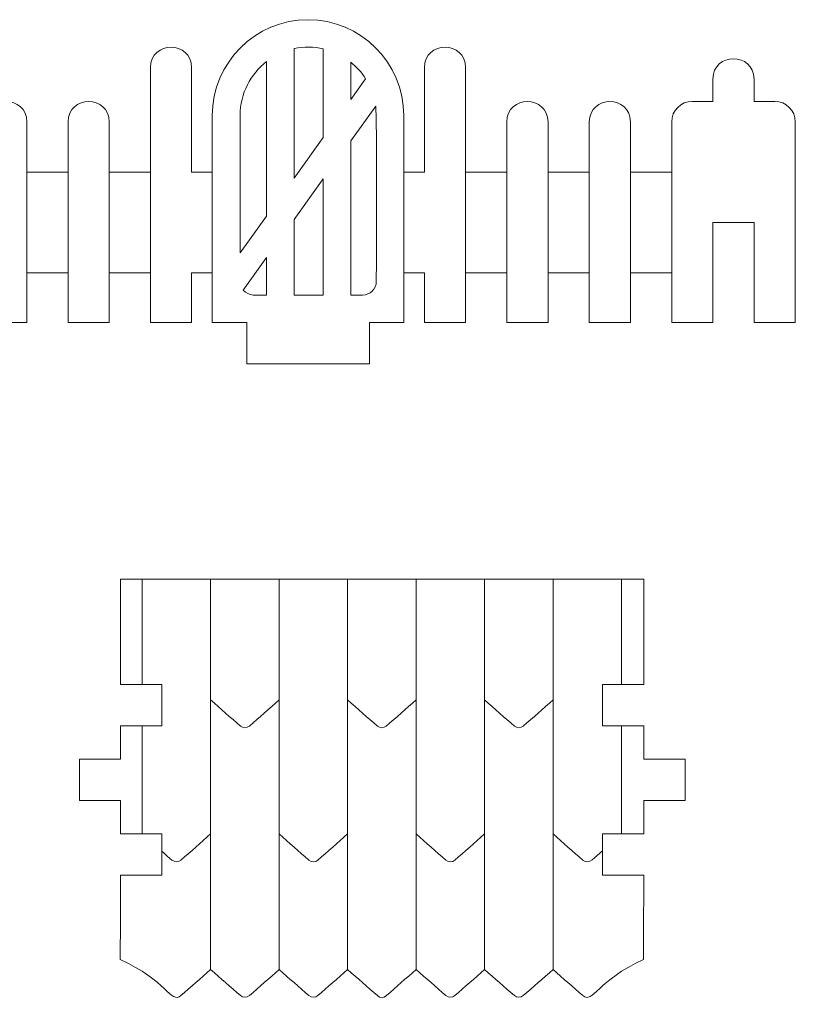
# Model space of a CAD drawing. Header units: millimetres. Extents: x -470 to 529, y -880 to 815.
# Tile 95 of 116: x 358 to 414, y 351 to 422. Entities that reach past the tile are written whole.
import ezdxf

# ---------------------------------------------------------------- set-up
doc = ezdxf.new("R2010")
doc.units = ezdxf.units.MM
doc.header["$MEASUREMENT"] = 0
doc.layers.add('Layer 1', color=7, linetype='Continuous')

msp = doc.modelspace()

# ---------------------------------------------------------------- linework, layer by layer
at = {"layer": 'Layer 1', "lineweight": 9}
for points, knots in [([(352.1895, 403.9466), (352.1895, 403.9466), (352.1895, 400.3225), (352.1895, 400.3225), (352.1895, 400.3225), (352.1895, 400.3225), (349.1895, 400.3225), (349.1895, 400.3225), (349.1895, 400.3225), (349.1895, 400.3225), (349.1895, 403.9466), (349.1895, 403.9466), (349.1895, 403.9466), (349.1895, 403.9466), (346.1895, 403.9466), (346.1895, 403.9466), (346.1895, 403.9466), (346.1895, 403.9466), (346.1895, 400.3225), (346.1895, 400.3225), (346.1895, 400.3225), (346.1895, 400.3225), (343.1895, 400.3225), (343.1895, 400.3225), (343.1895, 400.3225), (343.1895, 400.3225), (343.1966, 403.9633), (343.1966, 403.9633), (343.1966, 403.9633), (342.1931, 403.9436), (341.1931, 403.9466), (340.1895, 403.9466), (340.1895, 403.9466), (340.1895, 403.9466), (340.1895, 400.3225), (340.1895, 400.3225), (340.1895, 400.3225), (340.1895, 400.3225), (337.1895, 400.3225), (337.1895, 400.3225), (337.1895, 400.3225), (337.1895, 400.3225), (337.1895, 403.9466), (337.1895, 403.9466), (337.1895, 403.9466), (337.1895, 403.9466), (334.1895, 403.9466), (334.1895, 403.9466), (334.1895, 403.9466), (334.1895, 403.9466), (334.1895, 400.3225), (334.1895, 400.3225), (334.1895, 400.3225), (334.1895, 400.3225), (331.1895, 400.3225), (331.1895, 400.3225), (331.1895, 400.3225), (331.1895, 400.3225), (331.1895, 403.9466), (331.1895, 403.9466), (331.1895, 403.9466), (331.1895, 403.9466), (328.1895, 403.9466), (328.1895, 403.9466), (328.1895, 403.9466), (328.1895, 403.9466), (328.1895, 400.3225), (328.1895, 400.3225), (328.1895, 400.3225), (328.1895, 400.3225), (325.1895, 400.3225), (325.1895, 400.3225), (325.1895, 400.3225), (325.1895, 400.3225), (325.1895, 403.9466), (325.1895, 403.9466), (325.1895, 403.9466), (325.1895, 403.9466), (322.1895, 403.9466), (322.1895, 403.9466), (322.1895, 403.9466), (322.1895, 403.9466), (322.1895, 400.3225), (322.1895, 400.3225), (322.1895, 400.3225), (322.1895, 400.3225), (319.1895, 400.3225), (319.1895, 400.3225), (319.1895, 400.3225), (319.1895, 400.3225), (319.1895, 403.9466), (319.1895, 403.9466), (319.1895, 403.9466), (319.1895, 403.9466), (316.1895, 403.9466), (316.1895, 403.9466), (316.1895, 403.9466), (316.1895, 403.9466), (316.1895, 400.3225), (316.1895, 400.3225), (316.1895, 400.3225), (316.1895, 400.3225), (313.1895, 400.3225), (313.1895, 400.3225), (313.1895, 400.3225), (313.1895, 400.3225), (313.1895, 414.9295), (313.1895, 414.9295), (313.1895, 414.9295), (313.1895, 416.9024), (316.1895, 416.9027), (316.1895, 414.9295), (316.1895, 414.9295), (316.1895, 414.9295), (316.1895, 411.2616), (316.1895, 411.2616), (316.1895, 411.2616), (316.1895, 411.2616), (319.1895, 411.2616), (319.1895, 411.2616), (319.1895, 411.2616), (319.1895, 411.2616), (319.1895, 414.9295), (319.1895, 414.9295), (319.1895, 414.9295), (319.1895, 416.9027), (322.1895, 416.9026), (322.1895, 414.9295), (322.1895, 414.9295), (322.1895, 414.9295), (322.1895, 411.2616), (322.1895, 411.2616), (322.1895, 411.2616), (322.1895, 411.2616), (325.1895, 411.2616), (325.1895, 411.2616), (325.1895, 411.2616), (325.1895, 411.2616), (325.1895, 414.9295), (325.1895, 414.9295), (325.1895, 414.9295), (325.1895, 416.9027), (328.1895, 416.9026), (328.1895, 414.9295), (328.1895, 414.9295), (328.1895, 414.9295), (328.1895, 411.2616), (328.1895, 411.2616), (328.1895, 411.2616), (328.1895, 411.2616), (331.1895, 411.2616), (331.1895, 411.2616), (331.1895, 411.2616), (331.1895, 411.2616), (331.1895, 414.9295), (331.1895, 414.9295), (331.1895, 414.9295), (331.1895, 416.9027), (334.1895, 416.9026), (334.1895, 414.9295), (334.1895, 414.9295), (334.1895, 414.9295), (334.1895, 411.2616), (334.1895, 411.2616), (334.1895, 411.2616), (334.1895, 411.2616), (337.1895, 411.2616), (337.1895, 411.2616), (337.1895, 411.2616), (337.1895, 411.2616), (337.1895, 414.9295), (337.1895, 414.9295), (337.1895, 414.9295), (337.1895, 416.9027), (340.1895, 416.9026), (340.1895, 414.9295), (340.1895, 414.9295), (340.1895, 414.9295), (340.1895, 411.2616), (340.1895, 411.2616), (340.1895, 411.2616), (341.2824, 411.2616), (342.2698, 411.2616), (343.1895, 411.2616), (343.1895, 411.2616), (343.1895, 411.2616), (343.1895, 414.9295), (343.1895, 414.9295), (343.1895, 414.9295), (343.1895, 416.9027), (346.1895, 416.9026), (346.1895, 414.9295), (346.1895, 414.9295), (346.1895, 414.9295), (346.1895, 411.2616), (346.1895, 411.2616), (346.1895, 411.2616), (346.1895, 411.2616), (349.1895, 411.2616), (349.1895, 411.2616), (349.1895, 411.2616), (349.1895, 411.2616), (349.1895, 414.9295), (349.1895, 414.9295), (349.1895, 414.9295), (349.1895, 416.9027), (352.1895, 416.9026), (352.1895, 414.9295), (352.1895, 414.9295), (352.1895, 414.9295), (352.1895, 411.2616), (352.1895, 411.2616), (352.1895, 411.2616), (353.1092, 411.2616), (354.0966, 411.2616), (355.1895, 411.2616), (355.1895, 411.2616), (355.1895, 411.2616), (355.1895, 414.9295), (355.1895, 414.9295), (355.1895, 414.9295), (355.1895, 416.9027), (358.1895, 416.9026), (358.1895, 414.9295), (358.1895, 414.9295), (358.1895, 414.9295), (358.1895, 411.2616), (358.1895, 411.2616), (358.1895, 411.2616), (358.1895, 411.2616), (361.1895, 411.2616), (361.1895, 411.2616), (361.1895, 411.2616), (361.1895, 411.2616), (361.1895, 414.9295), (361.1895, 414.9295), (361.1895, 414.9295), (361.1895, 416.9027), (364.1895, 416.9026), (364.1895, 414.9295), (364.1895, 414.9295), (364.1895, 414.9295), (364.1895, 411.2616), (364.1895, 411.2616), (364.1895, 411.2616), (364.1895, 411.2616), (367.1895, 411.2616), (367.1895, 411.2616), (367.1895, 411.2616), (367.1895, 411.2616), (367.1895, 418.8865), (367.1895, 418.8865), (367.1895, 418.8865), (367.1895, 420.8597), (370.1895, 420.8594), (370.1895, 418.8865), (370.1895, 418.8865), (370.1895, 418.8865), (370.1895, 411.2616), (370.1895, 411.2616), (370.1895, 411.2616), (370.1895, 411.2616), (371.6895, 411.2616), (371.6895, 411.2616), (371.6895, 411.2616), (371.6895, 411.2616), (371.6895, 415.4028), (371.6895, 415.4028), (371.6895, 415.4028), (371.6895, 419.237), (374.8266, 422.3742), (378.6609, 422.3742), (378.6609, 422.3742), (382.4952, 422.3742), (385.6323, 419.2369), (385.6323, 415.4028), (385.6323, 415.4028), (385.6323, 415.4028), (385.6323, 411.2616), (385.6323, 411.2616), (385.6323, 411.2616), (385.6323, 411.2616), (387.1323, 411.2616), (387.1323, 411.2616), (387.1323, 411.2616), (387.1323, 411.2616), (387.1323, 418.8865), (387.1323, 418.8865), (387.1323, 418.8865), (387.1323, 420.8595), (390.1323, 420.8596), (390.1323, 418.8865), (390.1323, 418.8865), (390.1323, 418.8865), (390.1323, 411.2616), (390.1323, 411.2616), (390.1323, 411.2616), (390.1323, 411.2616), (393.1323, 411.2616), (393.1323, 411.2616), (393.1323, 411.2616), (393.1323, 411.2616), (393.1323, 414.9295), (393.1323, 414.9295), (393.1323, 414.9295), (393.1323, 416.9027), (396.1323, 416.9026), (396.1323, 414.9295), (396.1323, 414.9295), (396.1323, 414.9295), (396.1323, 411.2616), (396.1323, 411.2616), (396.1323, 411.2616), (396.1323, 411.2616), (399.1323, 411.2616), (399.1323, 411.2616), (399.1323, 411.2616), (399.1323, 411.2616), (399.1323, 414.9295), (399.1323, 414.9295), (399.1323, 414.9295), (399.1323, 416.9027), (402.1323, 416.9026), (402.1323, 414.9295), (402.1323, 414.9295), (402.1323, 414.9295), (402.1323, 411.2616), (402.1323, 411.2616), (402.1323, 411.2616), (402.1323, 411.2616), (405.1323, 411.2616), (405.1323, 411.2616), (405.1323, 411.2616), (405.1323, 411.2616), (405.1323, 414.9295), (405.1323, 414.9295), (405.1323, 414.9295), (405.1323, 415.7544), (405.8074, 416.4295), (406.6323, 416.4295), (406.6323, 416.4295), (406.6323, 416.4295), (408.1323, 416.4295), (408.1323, 416.4295), (408.1323, 416.4295), (408.1323, 416.4295), (408.1323, 418.0488), (408.1323, 418.0488), (408.1323, 418.0488), (408.1323, 420.0219), (411.1323, 420.022), (411.1323, 418.0488), (411.1323, 418.0488), (411.1323, 418.0488), (411.1323, 416.4295), (411.1323, 416.4295), (411.1323, 416.4295), (411.1323, 416.4295), (412.6323, 416.4295), (412.6323, 416.4295), (412.6323, 416.4295), (413.4572, 416.4295), (414.1323, 415.7543), (414.1323, 414.9295), (414.1323, 414.9295), (414.1323, 414.9295), (414.1323, 400.3225), (414.1323, 400.3225), (414.1323, 400.3225), (414.1323, 400.3225), (411.1323, 400.3225), (411.1323, 400.3225), (411.1323, 400.3225), (411.1323, 400.3225), (411.1324, 407.6041), (411.1324, 407.6041), (411.1324, 407.6041), (411.1324, 407.6041), (408.1324, 407.6041), (408.1324, 407.6041), (408.1324, 407.6041), (408.1324, 407.6041), (408.1323, 400.3225), (408.1323, 400.3225), (408.1323, 400.3225), (408.1323, 400.3225), (405.1323, 400.3225), (405.1323, 400.3225), (405.1323, 400.3225), (405.1323, 400.3225), (405.1323, 403.9466), (405.1323, 403.9466), (405.1323, 403.9466), (405.1323, 403.9466), (402.1323, 403.9466), (402.1323, 403.9466), (402.1323, 403.9466), (402.1323, 403.9466), (402.1323, 400.3225), (402.1323, 400.3225), (402.1323, 400.3225), (402.1323, 400.3225), (399.1323, 400.3225), (399.1323, 400.3225), (399.1323, 400.3225), (399.1323, 400.3225), (399.1323, 403.9466), (399.1323, 403.9466), (399.1323, 403.9466), (399.1323, 403.9466), (396.1323, 403.9466), (396.1323, 403.9466), (396.1323, 403.9466), (396.1323, 403.9466), (396.1323, 400.3225), (396.1323, 400.3225), (396.1323, 400.3225), (396.1323, 400.3225), (393.1323, 400.3225), (393.1323, 400.3225), (393.1323, 400.3225), (393.1323, 400.3225), (393.1323, 403.9466), (393.1323, 403.9466), (393.1323, 403.9466), (393.1323, 403.9466), (390.1323, 403.9466), (390.1323, 403.9466), (390.1323, 403.9466), (390.1323, 403.9466), (390.1323, 400.3225), (390.1323, 400.3225), (390.1323, 400.3225), (390.1323, 400.3225), (387.1323, 400.3225), (387.1323, 400.3225), (387.1323, 400.3225), (387.1323, 400.3225), (387.1323, 403.9466), (387.1323, 403.9466), (387.1323, 403.9466), (387.1323, 403.9466), (385.6323, 403.9466), (385.6323, 403.9466), (385.6323, 403.9466), (385.6323, 403.9466), (385.6323, 400.3225), (385.6323, 400.3225), (385.6323, 400.3225), (385.6323, 400.3225), (383.1237, 400.3225), (383.1237, 400.3225), (383.1237, 400.3225), (383.1237, 400.3225), (383.1237, 397.3225), (383.1237, 397.3225), (383.1237, 397.3225), (383.1237, 397.3225), (374.1981, 397.3225), (374.1981, 397.3225), (374.1981, 397.3225), (374.1981, 397.3225), (374.1981, 400.3225), (374.1981, 400.3225), (374.1981, 400.3225), (374.1981, 400.3225), (371.6895, 400.3225), (371.6895, 400.3225), (371.6895, 400.3225), (371.6895, 400.3225), (371.6895, 403.9466), (371.6895, 403.9466), (371.6895, 403.9466), (371.6895, 403.9466), (370.1895, 403.9466), (370.1895, 403.9466), (370.1895, 403.9466), (370.1895, 403.9466), (370.1895, 400.3225), (370.1895, 400.3225), (370.1895, 400.3225), (370.1895, 400.3225), (367.1895, 400.3225), (367.1895, 400.3225), (367.1895, 400.3225), (367.1895, 400.3225), (367.1895, 403.9466), (367.1895, 403.9466), (367.1895, 403.9466), (367.1895, 403.9466), (364.1895, 403.9466), (364.1895, 403.9466), (364.1895, 403.9466), (364.1895, 403.9466), (364.1895, 400.3225), (364.1895, 400.3225), (364.1895, 400.3225), (364.1895, 400.3225), (361.1895, 400.3225), (361.1895, 400.3225), (361.1895, 400.3225), (361.1895, 400.3225), (361.1895, 403.9466), (361.1895, 403.9466), (361.1895, 403.9466), (361.1895, 403.9466), (358.1895, 403.9466), (358.1895, 403.9466), (358.1895, 403.9466), (358.1895, 403.9466), (358.1895, 400.3225), (358.1895, 400.3225), (358.1895, 400.3225), (358.1895, 400.3225), (355.1895, 400.3225), (355.1895, 400.3225), (355.1895, 400.3225), (355.1895, 400.3225), (355.1895, 403.9466), (355.1895, 403.9466), (355.1895, 403.9466), (354.0499, 403.9466), (353.0671, 403.9466), (352.1895, 403.9466)], [0, 0, 0, 0, 0.0075758, 0.0075758, 0.0075758, 0.0075758, 0.0151515, 0.0151515, 0.0151515, 0.0151515, 0.0227273, 0.0227273, 0.0227273, 0.0227273, 0.030303, 0.030303, 0.030303, 0.030303, 0.0378788, 0.0378788, 0.0378788, 0.0378788, 0.0454545, 0.0454545, 0.0454545, 0.0454545, 0.0530303, 0.0530303, 0.0530303, 0.0530303, 0.0606061, 0.0606061, 0.0606061, 0.0606061, 0.0681818, 0.0681818, 0.0681818, 0.0681818, 0.0757576, 0.0757576, 0.0757576, 0.0757576, 0.0833333, 0.0833333, 0.0833333, 0.0833333, 0.0909091, 0.0909091, 0.0909091, 0.0909091, 0.0984848, 0.0984848, 0.0984848, 0.0984848, 0.1060606, 0.1060606, 0.1060606, 0.1060606, 0.1136364, 0.1136364, 0.1136364, 0.1136364, 0.1212121, 0.1212121, 0.1212121, 0.1212121, 0.1287879, 0.1287879, 0.1287879, 0.1287879, 0.1363636, 0.1363636, 0.1363636, 0.1363636, 0.1439394, 0.1439394, 0.1439394, 0.1439394, 0.1515152, 0.1515152, 0.1515152, 0.1515152, 0.1590909, 0.1590909, 0.1590909, 0.1590909, 0.1666667, 0.1666667, 0.1666667, 0.1666667, 0.1742424, 0.1742424, 0.1742424, 0.1742424, 0.1818182, 0.1818182, 0.1818182, 0.1818182, 0.1893939, 0.1893939, 0.1893939, 0.1893939, 0.1969697, 0.1969697, 0.1969697, 0.1969697, 0.2045455, 0.2045455, 0.2045455, 0.2045455, 0.2121212, 0.2121212, 0.2121212, 0.2121212, 0.219697, 0.219697, 0.219697, 0.219697, 0.2272727, 0.2272727, 0.2272727, 0.2272727, 0.2348485, 0.2348485, 0.2348485, 0.2348485, 0.2424242, 0.2424242, 0.2424242, 0.2424242, 0.25, 0.25, 0.25, 0.25, 0.2575758, 0.2575758, 0.2575758, 0.2575758, 0.2651515, 0.2651515, 0.2651515, 0.2651515, 0.2727273, 0.2727273, 0.2727273, 0.2727273, 0.280303, 0.280303, 0.280303, 0.280303, 0.2878788, 0.2878788, 0.2878788, 0.2878788, 0.2954545, 0.2954545, 0.2954545, 0.2954545, 0.3030303, 0.3030303, 0.3030303, 0.3030303, 0.3106061, 0.3106061, 0.3106061, 0.3106061, 0.3181818, 0.3181818, 0.3181818, 0.3181818, 0.3257576, 0.3257576, 0.3257576, 0.3257576, 0.3333333, 0.3333333, 0.3333333, 0.3333333, 0.3409091, 0.3409091, 0.3409091, 0.3409091, 0.3484848, 0.3484848, 0.3484848, 0.3484848, 0.3560606, 0.3560606, 0.3560606, 0.3560606, 0.3636364, 0.3636364, 0.3636364, 0.3636364, 0.3712121, 0.3712121, 0.3712121, 0.3712121, 0.3787879, 0.3787879, 0.3787879, 0.3787879, 0.3863636, 0.3863636, 0.3863636, 0.3863636, 0.3939394, 0.3939394, 0.3939394, 0.3939394, 0.4015152, 0.4015152, 0.4015152, 0.4015152, 0.4090909, 0.4090909, 0.4090909, 0.4090909, 0.4166667, 0.4166667, 0.4166667, 0.4166667, 0.4242424, 0.4242424, 0.4242424, 0.4242424, 0.4318182, 0.4318182, 0.4318182, 0.4318182, 0.4393939, 0.4393939, 0.4393939, 0.4393939, 0.4469697, 0.4469697, 0.4469697, 0.4469697, 0.4545455, 0.4545455, 0.4545455, 0.4545455, 0.4621212, 0.4621212, 0.4621212, 0.4621212, 0.469697, 0.469697, 0.469697, 0.469697, 0.4772727, 0.4772727, 0.4772727, 0.4772727, 0.4848485, 0.4848485, 0.4848485, 0.4848485, 0.4924242, 0.4924242, 0.4924242, 0.4924242, 0.5, 0.5, 0.5, 0.5, 0.5075758, 0.5075758, 0.5075758, 0.5075758, 0.5151515, 0.5151515, 0.5151515, 0.5151515, 0.5227273, 0.5227273, 0.5227273, 0.5227273, 0.530303, 0.530303, 0.530303, 0.530303, 0.5378788, 0.5378788, 0.5378788, 0.5378788, 0.5454545, 0.5454545, 0.5454545, 0.5454545, 0.5530303, 0.5530303, 0.5530303, 0.5530303, 0.5606061, 0.5606061, 0.5606061, 0.5606061, 0.5681818, 0.5681818, 0.5681818, 0.5681818, 0.5757576, 0.5757576, 0.5757576, 0.5757576, 0.5833333, 0.5833333, 0.5833333, 0.5833333, 0.5909091, 0.5909091, 0.5909091, 0.5909091, 0.5984848, 0.5984848, 0.5984848, 0.5984848, 0.6060606, 0.6060606, 0.6060606, 0.6060606, 0.6136364, 0.6136364, 0.6136364, 0.6136364, 0.6212121, 0.6212121, 0.6212121, 0.6212121, 0.6287879, 0.6287879, 0.6287879, 0.6287879, 0.6363636, 0.6363636, 0.6363636, 0.6363636, 0.6439394, 0.6439394, 0.6439394, 0.6439394, 0.6515152, 0.6515152, 0.6515152, 0.6515152, 0.6590909, 0.6590909, 0.6590909, 0.6590909, 0.6666667, 0.6666667, 0.6666667, 0.6666667, 0.6742424, 0.6742424, 0.6742424, 0.6742424, 0.6818182, 0.6818182, 0.6818182, 0.6818182, 0.6893939, 0.6893939, 0.6893939, 0.6893939, 0.6969697, 0.6969697, 0.6969697, 0.6969697, 0.7045455, 0.7045455, 0.7045455, 0.7045455, 0.7121212, 0.7121212, 0.7121212, 0.7121212, 0.719697, 0.719697, 0.719697, 0.719697, 0.7272727, 0.7272727, 0.7272727, 0.7272727, 0.7348485, 0.7348485, 0.7348485, 0.7348485, 0.7424242, 0.7424242, 0.7424242, 0.7424242, 0.75, 0.75, 0.75, 0.75, 0.7575758, 0.7575758, 0.7575758, 0.7575758, 0.7651515, 0.7651515, 0.7651515, 0.7651515, 0.7727273, 0.7727273, 0.7727273, 0.7727273, 0.780303, 0.780303, 0.780303, 0.780303, 0.7878788, 0.7878788, 0.7878788, 0.7878788, 0.7954545, 0.7954545, 0.7954545, 0.7954545, 0.8030303, 0.8030303, 0.8030303, 0.8030303, 0.8106061, 0.8106061, 0.8106061, 0.8106061, 0.8181818, 0.8181818, 0.8181818, 0.8181818, 0.8257576, 0.8257576, 0.8257576, 0.8257576, 0.8333333, 0.8333333, 0.8333333, 0.8333333, 0.8409091, 0.8409091, 0.8409091, 0.8409091, 0.8484848, 0.8484848, 0.8484848, 0.8484848, 0.8560606, 0.8560606, 0.8560606, 0.8560606, 0.8636364, 0.8636364, 0.8636364, 0.8636364, 0.8712121, 0.8712121, 0.8712121, 0.8712121, 0.8787879, 0.8787879, 0.8787879, 0.8787879, 0.8863636, 0.8863636, 0.8863636, 0.8863636, 0.8939394, 0.8939394, 0.8939394, 0.8939394, 0.9015152, 0.9015152, 0.9015152, 0.9015152, 0.9090909, 0.9090909, 0.9090909, 0.9090909, 0.9166667, 0.9166667, 0.9166667, 0.9166667, 0.9242424, 0.9242424, 0.9242424, 0.9242424, 0.9318182, 0.9318182, 0.9318182, 0.9318182, 0.9393939, 0.9393939, 0.9393939, 0.9393939, 0.9469697, 0.9469697, 0.9469697, 0.9469697, 0.9545455, 0.9545455, 0.9545455, 0.9545455, 0.9621212, 0.9621212, 0.9621212, 0.9621212, 0.969697, 0.969697, 0.969697, 0.969697, 0.9772727, 0.9772727, 0.9772727, 0.9772727, 0.9848485, 0.9848485, 0.9848485, 0.9848485, 1, 1, 1, 1]), ([(377.6467, 410.8446), (377.6467, 410.8446), (377.6467, 420.2657), (377.6467, 420.2657), (377.6467, 420.2657), (378.3474, 420.4155), (379.0748, 420.4101), (379.7725, 420.2505), (379.7725, 420.2505), (379.7725, 420.2505), (379.7725, 413.7963), (379.7725, 413.7963), (379.7725, 413.7963), (379.7725, 413.7963), (377.6467, 410.8446), (377.6467, 410.8446)], [0, 0, 0, 0, 0.2, 0.2, 0.2, 0.2, 0.4, 0.4, 0.4, 0.4, 0.6, 0.6, 0.6, 0.6, 1, 1, 1, 1]), ([(375.6467, 408.0676), (375.6467, 408.0676), (373.7184, 405.3902), (373.7184, 405.3902), (373.7184, 405.3902), (373.7184, 405.3902), (373.7184, 415.4173), (373.7184, 415.4173), (373.7184, 415.4173), (373.7184, 417.0025), (374.4762, 418.4225), (375.6467, 419.332), (375.6467, 419.332), (375.6467, 419.332), (375.6467, 408.0676), (375.6467, 408.0676)], [0, 0, 0, 0, 0.2, 0.2, 0.2, 0.2, 0.4, 0.4, 0.4, 0.4, 0.6, 0.6, 0.6, 0.6, 1, 1, 1, 1]), ([(381.7725, 419.2776), (382.1944, 418.9379), (382.5601, 418.5309), (382.853, 418.0736), (382.853, 418.0736), (382.853, 418.0736), (381.7725, 416.5733), (381.7725, 416.5733), (381.7725, 416.5733), (381.7725, 416.5733), (381.7725, 419.2776), (381.7725, 419.2776)], [0, 0, 0, 0, 0.25, 0.25, 0.25, 0.25, 0.5, 0.5, 0.5, 0.5, 1, 1, 1, 1]), ([(383.5876, 416.0799), (383.6955, 415.284), (383.6323, 405.005), (383.6323, 403.3225), (383.6323, 403.3225), (383.6323, 402.7717), (383.1831, 402.3225), (382.6323, 402.3225), (382.6323, 402.3225), (382.6323, 402.3225), (381.7725, 402.3225), (381.7725, 402.3225), (381.7725, 402.3225), (381.7725, 402.3225), (381.7725, 413.5596), (381.7725, 413.5596), (381.7725, 413.5596), (381.7725, 413.5596), (383.5876, 416.0799), (383.5876, 416.0799)], [0, 0, 0, 0, 0.1666667, 0.1666667, 0.1666667, 0.1666667, 0.3333333, 0.3333333, 0.3333333, 0.3333333, 0.5, 0.5, 0.5, 0.5, 0.6666667, 0.6666667, 0.6666667, 0.6666667, 1, 1, 1, 1]), ([(377.6467, 407.8311), (377.6467, 407.8311), (379.7725, 410.7827), (379.7725, 410.7827), (379.7725, 410.7827), (379.7725, 410.7827), (379.7725, 402.3225), (379.7725, 402.3225), (379.7725, 402.3225), (379.7725, 402.3225), (377.6467, 402.3225), (377.6467, 402.3225), (377.6467, 402.3225), (377.6467, 402.3225), (377.6467, 407.8311), (377.6467, 407.8311)], [0, 0, 0, 0, 0.2, 0.2, 0.2, 0.2, 0.4, 0.4, 0.4, 0.4, 0.6, 0.6, 0.6, 0.6, 1, 1, 1, 1]), ([(375.6467, 405.0541), (375.6467, 405.0541), (375.6467, 402.3225), (375.6467, 402.3225), (375.6467, 402.3225), (374.9415, 402.3225), (374.3396, 402.2077), (373.9444, 402.6905), (373.9444, 402.6905), (373.9444, 402.6905), (375.6467, 405.0541), (375.6467, 405.0541)], [0, 0, 0, 0, 0.25, 0.25, 0.25, 0.25, 0.5, 0.5, 0.5, 0.5, 1, 1, 1, 1]), ([(403.1077, 363.086), (403.1091, 363.9227), (403.11, 364.7283), (403.1106, 365.523), (403.1106, 365.523), (403.1106, 365.523), (406.1113, 365.523), (406.1113, 365.523), (406.1113, 365.523), (406.1113, 365.523), (406.1113, 368.523), (406.1113, 368.523), (406.1113, 368.523), (406.1113, 368.523), (403.1116, 368.523), (403.1116, 368.523), (403.1116, 368.523), (403.1116, 369.3138), (403.1114, 370.1195), (403.111, 370.96), (403.111, 370.96), (403.111, 370.96), (400.1064, 370.96), (400.1064, 370.96), (400.1064, 370.96), (400.1064, 370.96), (400.1064, 373.96), (400.1064, 373.96), (400.1064, 373.96), (400.1064, 373.96), (403.1096, 373.96), (403.1096, 373.96), (403.1096, 373.96), (403.1086, 376.1332), (403.1075, 378.6091), (403.1077, 381.6296), (403.1077, 381.6296), (403.1077, 381.6296), (365.0044, 381.6296), (365.0044, 381.6296), (365.0044, 381.6296), (365.0063, 378.6612), (365.0094, 376.1802), (365.0122, 373.96), (365.0122, 373.96), (365.0122, 373.96), (368.0177, 373.96), (368.0177, 373.96), (368.0177, 373.96), (368.0177, 373.96), (368.0177, 370.96), (368.0177, 370.96), (368.0177, 370.96), (368.0177, 370.96), (365.016, 370.96), (365.016, 370.96), (365.016, 370.96), (365.0169, 370.1269), (365.0179, 369.3198), (365.0184, 368.523), (365.0184, 368.523), (365.0184, 368.523), (362.0193, 368.523), (362.0193, 368.523), (362.0193, 368.523), (362.0193, 368.523), (362.0193, 365.523), (362.0193, 365.523), (362.0193, 365.523), (362.0193, 365.523), (365.0193, 365.523), (365.0193, 365.523), (365.0193, 365.523), (365.0192, 364.7258), (365.0187, 363.9186), (365.0178, 363.086), (365.0178, 363.086), (365.0178, 363.086), (368.0177, 363.086), (368.0177, 363.086), (368.0177, 363.086), (368.0177, 363.086), (368.0177, 360.086), (368.0177, 360.086), (368.0177, 360.086), (368.0177, 360.086), (365.0126, 360.086), (365.0126, 360.086), (365.0126, 360.086), (365.0085, 358.2536), (365.002, 356.2445), (364.9925, 353.9302), (364.9925, 353.9302), (368.3403, 352.4541), (368.6771, 350.6794), (369.4045, 351.3133), (369.4045, 351.3133), (370.1211, 351.9379), (370.854, 352.5712), (371.573, 353.222), (371.573, 353.222), (372.2919, 352.5717), (373.0245, 351.9383), (373.7409, 351.314), (373.7409, 351.314), (373.9264, 351.1522), (374.2033, 351.1522), (374.3888, 351.314), (374.3888, 351.314), (375.1054, 351.9386), (375.8384, 352.5718), (376.5574, 353.2225), (376.5574, 353.2225), (377.2763, 352.5721), (378.0089, 351.9388), (378.7252, 351.3144), (378.7252, 351.3144), (378.9109, 351.1527), (379.1877, 351.1527), (379.3733, 351.3144), (379.3733, 351.3144), (380.0899, 351.939), (380.8228, 352.5723), (381.5419, 353.223), (381.5419, 353.223), (382.2607, 352.5726), (382.9958, 351.942), (383.7097, 351.3149), (383.7097, 351.3149), (383.9375, 351.1148), (384.1271, 351.1093), (384.3624, 351.3151), (384.3624, 351.3151), (385.0787, 351.9394), (385.8114, 352.5728), (386.5303, 353.2232), (386.5303, 353.2232), (387.2493, 352.5725), (387.9822, 351.9392), (388.6988, 351.3146), (388.6988, 351.3146), (388.8844, 351.1529), (389.1613, 351.1529), (389.3468, 351.3146), (389.3468, 351.3146), (390.0632, 351.939), (390.7958, 352.5723), (391.5147, 353.2227), (391.5147, 353.2227), (392.2337, 352.572), (392.9666, 351.9387), (393.6832, 351.3141), (393.6832, 351.3141), (393.8688, 351.1524), (394.1456, 351.1524), (394.3312, 351.3141), (394.3312, 351.3141), (395.0476, 351.9385), (395.7802, 352.5718), (396.4991, 353.2221), (396.4991, 353.2221), (397.2181, 352.5714), (397.9511, 351.9381), (398.6676, 351.3136), (398.6676, 351.3136), (399.395, 350.6796), (399.7319, 352.4542), (403.0797, 353.9302), (403.0797, 353.9302), (403.0893, 356.2831), (403.0963, 358.2859), (403.1011, 360.086), (403.1011, 360.086), (403.1011, 360.086), (400.1064, 360.086), (400.1064, 360.086), (400.1064, 360.086), (400.1064, 360.086), (400.1064, 363.086), (400.1064, 363.086), (400.1064, 363.086), (400.1064, 363.086), (403.1077, 363.086), (403.1077, 363.086)], [0, 0, 0, 0, 0.0212766, 0.0212766, 0.0212766, 0.0212766, 0.0425532, 0.0425532, 0.0425532, 0.0425532, 0.0638298, 0.0638298, 0.0638298, 0.0638298, 0.0851064, 0.0851064, 0.0851064, 0.0851064, 0.106383, 0.106383, 0.106383, 0.106383, 0.1276596, 0.1276596, 0.1276596, 0.1276596, 0.1489362, 0.1489362, 0.1489362, 0.1489362, 0.1702128, 0.1702128, 0.1702128, 0.1702128, 0.1914894, 0.1914894, 0.1914894, 0.1914894, 0.212766, 0.212766, 0.212766, 0.212766, 0.2340426, 0.2340426, 0.2340426, 0.2340426, 0.2553191, 0.2553191, 0.2553191, 0.2553191, 0.2765957, 0.2765957, 0.2765957, 0.2765957, 0.2978723, 0.2978723, 0.2978723, 0.2978723, 0.3191489, 0.3191489, 0.3191489, 0.3191489, 0.3404255, 0.3404255, 0.3404255, 0.3404255, 0.3617021, 0.3617021, 0.3617021, 0.3617021, 0.3829787, 0.3829787, 0.3829787, 0.3829787, 0.4042553, 0.4042553, 0.4042553, 0.4042553, 0.4255319, 0.4255319, 0.4255319, 0.4255319, 0.4468085, 0.4468085, 0.4468085, 0.4468085, 0.4680851, 0.4680851, 0.4680851, 0.4680851, 0.4893617, 0.4893617, 0.4893617, 0.4893617, 0.5106383, 0.5106383, 0.5106383, 0.5106383, 0.5319149, 0.5319149, 0.5319149, 0.5319149, 0.5531915, 0.5531915, 0.5531915, 0.5531915, 0.5744681, 0.5744681, 0.5744681, 0.5744681, 0.5957447, 0.5957447, 0.5957447, 0.5957447, 0.6170213, 0.6170213, 0.6170213, 0.6170213, 0.6382979, 0.6382979, 0.6382979, 0.6382979, 0.6595745, 0.6595745, 0.6595745, 0.6595745, 0.6808511, 0.6808511, 0.6808511, 0.6808511, 0.7021277, 0.7021277, 0.7021277, 0.7021277, 0.7234043, 0.7234043, 0.7234043, 0.7234043, 0.7446809, 0.7446809, 0.7446809, 0.7446809, 0.7659574, 0.7659574, 0.7659574, 0.7659574, 0.787234, 0.787234, 0.787234, 0.787234, 0.8085106, 0.8085106, 0.8085106, 0.8085106, 0.8297872, 0.8297872, 0.8297872, 0.8297872, 0.8510638, 0.8510638, 0.8510638, 0.8510638, 0.8723404, 0.8723404, 0.8723404, 0.8723404, 0.893617, 0.893617, 0.893617, 0.893617, 0.9148936, 0.9148936, 0.9148936, 0.9148936, 0.9361702, 0.9361702, 0.9361702, 0.9361702, 0.9574468, 0.9574468, 0.9574468, 0.9574468, 1, 1, 1, 1])]:
    msp.add_open_spline(points, degree=3, knots=knots, dxfattribs=at)
at = {"layer": 'Layer 1', "color": 240, "lineweight": 9}
for points in [[(358.1895, 411.2616), (358.1895, 411.2616), (358.1895, 403.9466), (358.1895, 403.9466)], [(361.1895, 403.9466), (361.1895, 403.9466), (361.1895, 411.2616), (361.1895, 411.2616)], [(364.1895, 411.2616), (364.1895, 411.2616), (364.1895, 403.9466), (364.1895, 403.9466)], [(367.1895, 403.9466), (367.1895, 403.9466), (367.1895, 411.2616), (367.1895, 411.2616)], [(371.6895, 403.9466), (371.6895, 403.9466), (371.6895, 411.2616), (371.6895, 411.2616)], [(385.6323, 411.2616), (385.6323, 411.2616), (385.6323, 403.9466), (385.6323, 403.9466)], [(387.1323, 411.2616), (387.1323, 411.2616), (387.1323, 411.2616), (387.1323, 411.2616)], [(390.1323, 403.9466), (390.1323, 403.9466), (390.1323, 411.2616), (390.1323, 411.2616)], [(393.1323, 411.2616), (393.1323, 411.2616), (393.1323, 403.9466), (393.1323, 403.9466)], [(396.1323, 403.9466), (396.1323, 403.9466), (396.1323, 411.2616), (396.1323, 411.2616)], [(399.1323, 411.2616), (399.1323, 411.2616), (399.1323, 403.9466), (399.1323, 403.9466)], [(402.1323, 403.9466), (402.1323, 403.9466), (402.1323, 411.2616), (402.1323, 411.2616)], [(405.1323, 411.2616), (405.1323, 411.2616), (405.1323, 403.9466), (405.1323, 403.9466)], [(370.1895, 403.9466), (370.1895, 403.9466), (370.1895, 403.9466), (370.1895, 403.9466)], [(366.5886, 373.9609), (366.5886, 373.9609), (366.5886, 381.6296), (366.5886, 381.6296)], [(371.573, 353.222), (371.573, 353.222), (371.573, 381.6309), (371.573, 381.6309)], [(376.5573, 353.2225), (376.5573, 353.2225), (376.5573, 381.6306), (376.5573, 381.6306)], [(381.5417, 353.223), (381.5417, 353.223), (381.5417, 381.6304), (381.5417, 381.6304)], [(386.5302, 353.2232), (386.5302, 353.2232), (386.5302, 381.6302), (386.5302, 381.6302)], [(391.5145, 353.2227), (391.5145, 353.2227), (391.5145, 381.6299), (391.5145, 381.6299)], [(396.499, 353.2222), (396.499, 353.2222), (396.499, 381.6296), (396.499, 381.6296)], [(401.4833, 373.9605), (401.4833, 373.9605), (401.4833, 381.6296), (401.4833, 381.6296)], [(366.5886, 363.088), (366.5886, 363.088), (366.5886, 370.96), (366.5886, 370.96)], [(401.4833, 363.0871), (401.4833, 363.0871), (401.4833, 370.96), (401.4833, 370.96)]]:
    msp.add_open_spline(points, degree=3, dxfattribs=at)
for points, knots in [([(376.5575, 372.8488), (375.8384, 372.1981), (375.1054, 371.5647), (374.3888, 370.9402), (374.3888, 370.9402), (374.2033, 370.7785), (373.9264, 370.7784), (373.7408, 370.9402), (373.7408, 370.9402), (373.0244, 371.5646), (372.2918, 372.1981), (371.5731, 372.8483)], [0, 0, 0, 0, 0.25, 0.25, 0.25, 0.25, 0.5, 0.5, 0.5, 0.5, 1, 1, 1, 1]), ([(386.526, 372.8494), (385.8071, 372.1987), (385.0741, 371.5654), (384.3576, 370.9409), (384.3576, 370.9409), (384.172, 370.779), (383.8951, 370.779), (383.7096, 370.9409), (383.7096, 370.9409), (382.9933, 371.5652), (382.2606, 372.1984), (381.5416, 372.8489)], [0, 0, 0, 0, 0.25, 0.25, 0.25, 0.25, 0.5, 0.5, 0.5, 0.5, 1, 1, 1, 1]), ([(396.4989, 372.8494), (395.7799, 372.1987), (395.047, 371.5654), (394.3304, 370.9409), (394.3304, 370.9409), (394.1449, 370.779), (393.8679, 370.779), (393.6823, 370.9409), (393.6823, 370.9409), (392.9661, 371.5652), (392.2335, 372.1984), (391.5145, 372.8489)], [0, 0, 0, 0, 0.25, 0.25, 0.25, 0.25, 0.5, 0.5, 0.5, 0.5, 1, 1, 1, 1]), ([(371.5729, 363.0831), (370.8538, 362.4325), (370.121, 361.7991), (369.4043, 361.1746), (369.4043, 361.1746), (368.9754, 360.8008), (368.5566, 361.3575), (368.0177, 361.8276)], [0, 0, 0, 0, 0.3333333, 0.3333333, 0.3333333, 0.3333333, 1, 1, 1, 1]), ([(381.5416, 363.0838), (380.8226, 362.4329), (380.0897, 361.7997), (379.3732, 361.175), (379.3732, 361.175), (379.1876, 361.0134), (378.9108, 361.0134), (378.7252, 361.175), (378.7252, 361.175), (378.0088, 361.7996), (377.2763, 362.4328), (376.5574, 363.0833)], [0, 0, 0, 0, 0.25, 0.25, 0.25, 0.25, 0.5, 0.5, 0.5, 0.5, 1, 1, 1, 1]), ([(391.5145, 363.0837), (390.7955, 362.4328), (390.0628, 361.7997), (389.3461, 361.1752), (389.3461, 361.1752), (389.1605, 361.0134), (388.8835, 361.0134), (388.698, 361.1751), (388.698, 361.1751), (387.9817, 361.7996), (387.249, 362.4328), (386.5302, 363.0833)], [0, 0, 0, 0, 0.25, 0.25, 0.25, 0.25, 0.5, 0.5, 0.5, 0.5, 1, 1, 1, 1]), ([(400.1064, 361.8653), (399.5621, 361.3905), (399.1031, 360.7949), (398.6668, 361.1752), (398.6668, 361.1752), (397.9503, 361.7996), (397.2178, 362.4329), (396.4989, 363.0832)], [0, 0, 0, 0, 0.3333333, 0.3333333, 0.3333333, 0.3333333, 1, 1, 1, 1])]:
    msp.add_open_spline(points, degree=3, knots=knots, dxfattribs=at)

doc.saveas('drawing.dxf')
